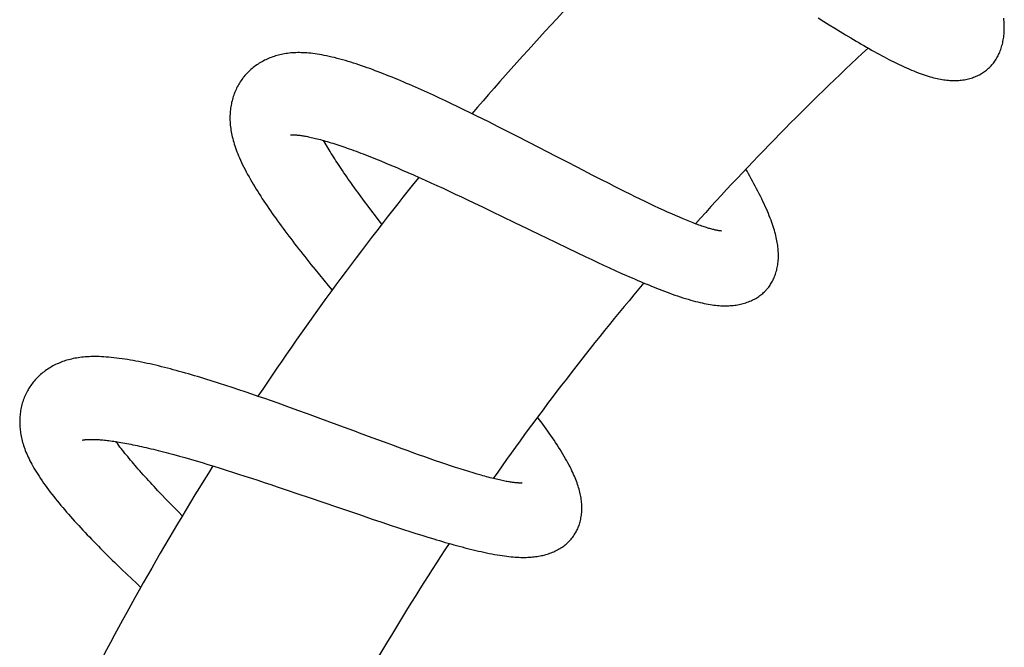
# Model space of a CAD drawing. Header units: millimetres. Extents: x 160 to 318, y 73 to 291.
# Tile 117 of 129: x 276.02 to 282.98, y 278.49 to 282.92. Entities that reach past the tile are written whole.
import ezdxf

# ---------------------------------------------------------------- set-up
doc = ezdxf.new("R2010")
doc.units = ezdxf.units.MM
doc.header["$LTSCALE"] = 30.734
doc.layers.get('0').update_dxf_attribs({"linetype": 'CONTINUOUS'})

msp = doc.modelspace()

# ---------------------------------------------------------------- linework, layer by layer
at = {"color": 7, "linetype": 'Continuous'}
for p, q in [((281.6611, 282.9314), (281.7002, 282.9069)), ((281.7002, 282.9069), (281.7392, 282.8827)), ((281.7392, 282.8827), (281.7778, 282.8588)), ((281.7778, 282.8588), (281.8161, 282.8353)), ((281.8161, 282.8353), (281.8541, 282.8123)), ((281.8541, 282.8123), (281.8917, 282.7897)), ((278.9855, 282.365), (278.9428, 282.3848)), ((279.0284, 282.3449), (278.9855, 282.365)), ((279.0714, 282.3245), (279.0284, 282.3449)), ((279.1145, 282.3039), (279.0714, 282.3245)), ((279.1579, 282.2829), (279.1145, 282.3039)), ((279.2014, 282.2617), (279.1579, 282.2829)), ((279.2452, 282.2402), (279.2014, 282.2617)), ((279.2891, 282.2185), (279.2452, 282.2402)), ((279.3332, 282.1965), (279.2891, 282.2185)), ((279.3997, 282.1632), (279.3332, 282.1965)), ((279.4661, 282.1296), (279.3997, 282.1632)), ((279.5324, 282.0959), (279.4661, 282.1296)), ((279.6201, 282.051), (279.5324, 282.0959)), ((279.814, 281.9511), (279.6201, 282.051)), ((278.5702, 281.9216), (278.6074, 281.9063)), ((278.6074, 281.9063), (278.6453, 281.8904)), ((278.6453, 281.8904), (278.6837, 281.8741)), ((279.8989, 281.9072), (279.814, 281.9511)), ((280.0033, 281.8534), (279.8989, 281.9072)), ((278.6837, 281.8741), (278.7226, 281.8574)), ((278.7226, 281.8574), (278.7621, 281.8402)), ((278.7621, 281.8402), (278.8022, 281.8225)), ((278.8022, 281.8225), (278.8427, 281.8045)), ((280.0646, 281.8219), (280.0033, 281.8534)), ((280.1246, 281.7911), (280.0646, 281.8219)), ((278.8427, 281.8045), (278.8838, 281.786)), ((278.8838, 281.786), (278.9254, 281.7671)), ((278.9254, 281.7671), (278.9676, 281.7478)), ((278.9676, 281.7478), (279.0103, 281.7282)), ((280.1833, 281.7613), (280.1246, 281.7911)), ((280.2216, 281.7419), (280.1833, 281.7613)), ((279.0103, 281.7282), (279.0534, 281.7082)), ((279.0534, 281.7082), (279.0967, 281.6879)), ((279.0967, 281.6879), (279.1403, 281.6674)), ((280.2593, 281.7229), (280.2216, 281.7419)), ((280.2964, 281.7044), (280.2593, 281.7229)), ((280.3328, 281.6863), (280.2964, 281.7044)), ((280.3685, 281.6686), (280.3328, 281.6863)), ((278.4564, 281.6351), (278.4321, 281.6678)), ((278.4813, 281.6018), (278.4564, 281.6351)), ((279.1403, 281.6674), (279.1841, 281.6467)), ((279.1841, 281.6467), (279.2281, 281.6258)), ((279.2281, 281.6258), (279.2943, 281.5942)), ((280.4036, 281.6515), (280.3685, 281.6686)), ((280.438, 281.6348), (280.4036, 281.6515)), ((280.4715, 281.6187), (280.438, 281.6348)), ((280.5043, 281.6032), (280.4715, 281.6187)), ((278.5069, 281.5681), (278.4813, 281.6018)), ((278.533, 281.5338), (278.5069, 281.5681)), ((279.2943, 281.5942), (279.3606, 281.5624)), ((279.3606, 281.5624), (279.4272, 281.5303)), ((280.5362, 281.5883), (280.5043, 281.6032)), ((280.5671, 281.574), (280.5362, 281.5883)), ((280.597, 281.5603), (280.5671, 281.574)), ((280.6259, 281.5474), (280.597, 281.5603)), ((280.6538, 281.5352), (280.6259, 281.5474)), ((278.5597, 281.4991), (278.533, 281.5338)), ((278.5783, 281.4752), (278.5597, 281.4991)), ((279.4272, 281.5303), (279.5162, 281.4872)), ((280.6804, 281.5237), (280.6538, 281.5352)), ((280.706, 281.5129), (280.6804, 281.5237)), ((279.8047, 281.3474), (279.8916, 281.3057)), ((279.8916, 281.3057), (279.9559, 281.2749)), ((279.9559, 281.2749), (280.0194, 281.2448)), ((278.0774, 281.191), (278.1072, 281.1541)), ((280.0194, 281.2448), (280.0615, 281.225)), ((280.0615, 281.225), (280.1033, 281.2054)), ((280.1033, 281.2054), (280.1448, 281.1861)), ((278.1072, 281.1541), (278.1374, 281.1171)), ((280.1448, 281.1861), (280.1861, 281.1671)), ((280.1861, 281.1671), (280.227, 281.1485)), ((280.227, 281.1485), (280.2675, 281.1303)), ((280.2675, 281.1303), (280.3075, 281.1125)), ((278.1374, 281.1171), (278.168, 281.0799)), ((278.168, 281.0799), (278.1989, 281.0425)), ((278.1989, 281.0425), (278.2267, 281.0092)), ((277.4763, 280.3364), (277.4314, 280.3509)), ((277.5215, 280.3216), (277.4763, 280.3364)), ((277.567, 280.3065), (277.5215, 280.3216)), ((277.6128, 280.2911), (277.567, 280.3065)), ((277.6588, 280.2754), (277.6128, 280.2911)), ((277.7051, 280.2595), (277.6588, 280.2754)), ((277.7516, 280.2433), (277.7051, 280.2595)), ((277.7982, 280.227), (277.7516, 280.2433)), ((277.8447, 280.2105), (277.7982, 280.227)), ((277.9145, 280.1856), (277.8447, 280.2105)), ((277.9842, 280.1604), (277.9145, 280.1856)), ((278.0539, 280.1351), (277.9842, 280.1604)), ((278.1468, 280.1011), (278.0539, 280.1351)), ((278.308, 280.0415), (278.1468, 280.1011)), ((278.5959, 279.9351), (278.5091, 279.9671)), ((278.6598, 279.9116), (278.5959, 279.9351)), ((278.7225, 279.8888), (278.6598, 279.9116)), ((278.7635, 279.874), (278.7225, 279.8888)), ((278.8037, 279.8595), (278.7635, 279.874)), ((277.1092, 279.8482), (277.1475, 279.8377)), ((277.1475, 279.8377), (277.1865, 279.8268)), ((277.1865, 279.8268), (277.2262, 279.8154)), ((277.2262, 279.8154), (277.2665, 279.8037)), ((277.2665, 279.8037), (277.3076, 279.7915)), ((278.8433, 279.8454), (278.8037, 279.8595)), ((278.8821, 279.8317), (278.8433, 279.8454)), ((278.9201, 279.8183), (278.8821, 279.8317)), ((278.9574, 279.8054), (278.9201, 279.8183)), ((278.9938, 279.7929), (278.9574, 279.8054)), ((277.3076, 279.7915), (277.3493, 279.779)), ((277.3493, 279.779), (277.3917, 279.7661)), ((277.3917, 279.7661), (277.4347, 279.7528)), ((277.4347, 279.7528), (277.4782, 279.7392)), ((277.4782, 279.7392), (277.5222, 279.7253)), ((279.0295, 279.7808), (278.9938, 279.7929)), ((279.0642, 279.7692), (279.0295, 279.7808)), ((279.0981, 279.7581), (279.0642, 279.7692)), ((279.1309, 279.7475), (279.0981, 279.7581)), ((279.1628, 279.7374), (279.1309, 279.7475)), ((279.1936, 279.7278), (279.1628, 279.7374)), ((277.5222, 279.7253), (277.5665, 279.7112)), ((277.5665, 279.7112), (277.6111, 279.6968)), ((277.6111, 279.6968), (277.656, 279.6822)), ((277.656, 279.6822), (277.7012, 279.6674)), ((277.7012, 279.6674), (277.7468, 279.6523)), ((279.2232, 279.7188), (279.1936, 279.7278)), ((279.2516, 279.7104), (279.2232, 279.7188)), ((279.2789, 279.7025), (279.2516, 279.7104)), ((277.0243, 279.5636), (276.9965, 279.593)), ((277.7468, 279.6523), (277.7926, 279.6371)), ((277.7926, 279.6371), (277.8388, 279.6216)), ((277.8388, 279.6216), (277.9085, 279.5982)), ((277.9085, 279.5982), (277.9784, 279.5745)), ((277.0528, 279.5338), (277.0243, 279.5636)), ((277.0821, 279.5035), (277.0528, 279.5338)), ((277.9784, 279.5745), (278.0717, 279.5428)), ((278.0717, 279.5428), (278.2576, 279.4793)), ((277.112, 279.4727), (277.0821, 279.5035)), ((277.1426, 279.4416), (277.112, 279.4727)), ((278.2576, 279.4793), (278.4191, 279.4242)), ((277.1681, 279.4158), (277.1426, 279.4416)), ((278.4191, 279.4242), (278.5102, 279.3934)), ((278.5102, 279.3934), (278.5777, 279.3707)), ((278.5777, 279.3707), (278.6445, 279.3485)), ((278.6445, 279.3485), (278.6885, 279.334)), ((278.6885, 279.334), (278.7321, 279.3198)), ((278.7321, 279.3198), (278.7754, 279.3059)), ((278.7754, 279.3059), (278.8183, 279.2922)), ((278.8183, 279.2922), (278.8608, 279.2788)), ((278.8608, 279.2788), (278.9028, 279.2658)), ((278.9028, 279.2658), (278.9445, 279.2531)), ((276.7415, 279.0375), (276.7761, 279.0042)), ((276.7761, 279.0042), (276.8111, 278.9708)), ((276.8111, 278.9708), (276.8465, 278.9373)), ((276.8465, 278.9373), (276.8747, 278.9108))]:
    msp.add_line(p, q, dxfattribs=at)
for points in [[(282.8606, 282.5717), (282.8652, 282.5758), (282.871, 282.5813), (282.8768, 282.587), (282.8824, 282.593), (282.8879, 282.5991), (282.8933, 282.6055), (282.8986, 282.6121), (282.9037, 282.6189), (282.9088, 282.6259), (282.9137, 282.6332), (282.9185, 282.6407), (282.9231, 282.6485), (282.9276, 282.6564), (282.9319, 282.6645), (282.9361, 282.6728), (282.94, 282.6813), (282.9438, 282.69), (282.9474, 282.6989), (282.9507, 282.7079), (282.9539, 282.7172), (282.9569, 282.7266), (282.9597, 282.7362), (282.9623, 282.746), (282.9647, 282.7559), (282.9668, 282.7658), (282.9687, 282.7759), (282.9704, 282.786), (282.9718, 282.7961), (282.9731, 282.8064), (282.9741, 282.8167), (282.9749, 282.8272), (282.9755, 282.8378), (282.9759, 282.8486), (282.9761, 282.8595), (282.976, 282.8706), (282.9758, 282.8819), (282.9753, 282.8933), (282.9746, 282.905), (282.9737, 282.9169), (282.9726, 282.9291)], [(281.8917, 282.7897), (281.9104, 282.7786), (281.929, 282.7677), (281.9475, 282.7568), (281.9659, 282.7461), (281.9842, 282.7355), (282.0024, 282.7251), (282.0204, 282.7148), (282.0384, 282.7046), (282.0562, 282.6947), (282.0739, 282.6849), (282.0915, 282.6753), (282.109, 282.6659), (282.1264, 282.6566), (282.1438, 282.6474), (282.1612, 282.6383), (282.1788, 282.6294), (282.1964, 282.6205), (282.2142, 282.6117), (282.2321, 282.603), (282.25, 282.5945), (282.2677, 282.5862), (282.2853, 282.5783), (282.3025, 282.5707), (282.3194, 282.5634), (282.3357, 282.5566), (282.3516, 282.5502), (282.3671, 282.5442), (282.3821, 282.5386), (282.3966, 282.5333), (282.4108, 282.5284), (282.4247, 282.5238), (282.4381, 282.5196), (282.4513, 282.5157), (282.4642, 282.5121), (282.4769, 282.5088), (282.4892, 282.5057), (282.5014, 282.503), (282.5133, 282.5005), (282.5249, 282.4983), (282.5364, 282.4963), (282.5477, 282.4946), (282.5588, 282.4932), (282.5698, 282.4919), (282.5806, 282.491), (282.5913, 282.4902), (282.6019, 282.4897), (282.6124, 282.4894), (282.6228, 282.4893), (282.6332, 282.4894), (282.6435, 282.4898), (282.6538, 282.4905), (282.6639, 282.4913), (282.6741, 282.4924), (282.6841, 282.4937), (282.694, 282.4953), (282.7038, 282.4971), (282.7135, 282.4991), (282.723, 282.5013), (282.7323, 282.5038), (282.7414, 282.5065), (282.7504, 282.5093), (282.7592, 282.5124), (282.7679, 282.5157), (282.7763, 282.5191), (282.7846, 282.5228), (282.7927, 282.5266), (282.8006, 282.5306), (282.8082, 282.5347), (282.8157, 282.539), (282.8229, 282.5434), (282.8299, 282.548), (282.8368, 282.5528), (282.8434, 282.5576), (282.8499, 282.5626), (282.8561, 282.5678), (282.8606, 282.5717)], [(278.9428, 282.3848), (278.9214, 282.3946), (278.9001, 282.4043), (278.8789, 282.4139), (278.8578, 282.4234), (278.8367, 282.4328), (278.8156, 282.4421), (278.7947, 282.4513), (278.7739, 282.4604), (278.7531, 282.4694), (278.7325, 282.4782), (278.7119, 282.4869), (278.6915, 282.4954), (278.6711, 282.5039), (278.6509, 282.5122), (278.6308, 282.5203), (278.6108, 282.5283), (278.5909, 282.5362), (278.5711, 282.5439), (278.5514, 282.5514), (278.5318, 282.5588), (278.5123, 282.5661), (278.4929, 282.5732), (278.4736, 282.5801), (278.4544, 282.5869), (278.4353, 282.5935), (278.4163, 282.5999), (278.3972, 282.6062), (278.3782, 282.6124), (278.3591, 282.6184), (278.3399, 282.6242), (278.3207, 282.63), (278.3013, 282.6355), (278.2819, 282.6409), (278.2625, 282.646), (278.2433, 282.6509), (278.2244, 282.6554), (278.2059, 282.6597), (278.1879, 282.6636), (278.1705, 282.6671), (278.1536, 282.6703), (278.1373, 282.6731), (278.1215, 282.6757), (278.1061, 282.6779), (278.0913, 282.6798), (278.0768, 282.6815), (278.0626, 282.6829), (278.0488, 282.684), (278.0353, 282.6849), (278.022, 282.6856), (278.009, 282.686), (277.9961, 282.6862), (277.9836, 282.6861), (277.9712, 282.6859), (277.9591, 282.6854), (277.9472, 282.6846), (277.9355, 282.6837), (277.924, 282.6826), (277.9126, 282.6812), (277.9014, 282.6796), (277.8904, 282.6779), (277.8795, 282.6759), (277.8688, 282.6737), (277.8581, 282.6713), (277.8477, 282.6687), (277.8373, 282.666), (277.8271, 282.663), (277.817, 282.6598), (277.807, 282.6564), (277.7971, 282.6529), (277.7874, 282.6491), (277.7777, 282.6451), (277.7681, 282.6409), (277.7586, 282.6365), (277.7491, 282.6319), (277.7398, 282.6271), (277.7305, 282.622), (277.7213, 282.6167), (277.7123, 282.6112), (277.7033, 282.6055), (277.6945, 282.5996), (277.6858, 282.5935), (277.6773, 282.5872), (277.669, 282.5807), (277.6609, 282.5741), (277.653, 282.5673), (277.6453, 282.5604), (277.6378, 282.5533), (277.6305, 282.5462), (277.6235, 282.5389), (277.6168, 282.5315), (277.6102, 282.5241), (277.604, 282.5165), (277.5993, 282.5107)], [(277.5993, 282.5107), (277.5948, 282.5049), (277.589, 282.4969), (277.5832, 282.4887), (277.5776, 282.4803), (277.5722, 282.4717), (277.5669, 282.4629), (277.5618, 282.4539), (277.5569, 282.4447), (277.5522, 282.4354), (277.5477, 282.4259), (277.5434, 282.4162), (277.5393, 282.4064), (277.5354, 282.3964), (277.5317, 282.3864), (277.5283, 282.3762), (277.5251, 282.3661), (277.5222, 282.3558), (277.5195, 282.3455), (277.517, 282.3352), (277.5147, 282.3249), (277.5128, 282.3145), (277.511, 282.3042), (277.5094, 282.2937), (277.5081, 282.2833), (277.507, 282.2727), (277.5061, 282.2621), (277.5055, 282.2515), (277.505, 282.2407), (277.5048, 282.2298), (277.5049, 282.2189), (277.5051, 282.2079), (277.5056, 282.1968), (277.5063, 282.1856), (277.5073, 282.1743), (277.5085, 282.1628), (277.51, 282.1513), (277.5117, 282.1397), (277.5137, 282.1279), (277.5159, 282.1159), (277.5184, 282.1039), (277.5212, 282.0916), (277.5243, 282.0791), (277.5277, 282.0665), (277.5313, 282.0537), (277.5353, 282.0407), (277.5396, 282.0275), (277.5442, 282.0141), (277.5491, 282.0005), (277.5544, 281.9865), (277.56, 281.9722), (277.5661, 281.9576), (277.5725, 281.9426), (277.5794, 281.9271), (277.5868, 281.9113), (277.5946, 281.895), (277.6028, 281.8782), (277.6115, 281.8612), (277.6206, 281.8439), (277.63, 281.8264), (277.6397, 281.8089), (277.6495, 281.7914), (277.6596, 281.7741), (277.6697, 281.7569), (277.6799, 281.7398), (277.6903, 281.7228), (277.7008, 281.7059), (277.7114, 281.6891), (277.7223, 281.6722), (277.7333, 281.6552), (277.7445, 281.6382), (277.7559, 281.6211), (277.7675, 281.6038), (277.7794, 281.5865), (277.7914, 281.5691), (277.8036, 281.5516), (277.816, 281.534), (277.8286, 281.5164), (277.8413, 281.4987), (277.8541, 281.4809), (277.8671, 281.4631), (277.8803, 281.4453), (277.8936, 281.4274), (277.907, 281.4095), (277.9206, 281.3915), (277.9343, 281.3734), (277.9481, 281.3554), (277.962, 281.3372), (277.9761, 281.319), (277.9903, 281.3008), (278.0046, 281.2826), (278.0189, 281.2643), (278.0334, 281.246), (278.048, 281.2277), (278.0774, 281.191)], [(277.9334, 282.1054), (277.9334, 282.1054), (277.9336, 282.1054), (277.934, 282.1055), (277.9346, 282.1056), (277.9355, 282.1056), (277.9366, 282.1057), (277.9379, 282.1058), (277.9395, 282.1059), (277.9413, 282.106), (277.9434, 282.1061), (277.9457, 282.1061), (277.9484, 282.1062), (277.9513, 282.1061), (277.9545, 282.1061), (277.958, 282.106), (277.9618, 282.1058), (277.966, 282.1056), (277.9704, 282.1053), (277.9752, 282.105), (277.9803, 282.1045), (277.9858, 282.104), (277.9917, 282.1034), (277.998, 282.1026), (278.0047, 282.1017), (278.0117, 282.1007), (278.0191, 282.0996), (278.0268, 282.0984), (278.0347, 282.097), (278.0431, 282.0955), (278.0517, 282.0938), (278.0606, 282.092), (278.0699, 282.0901), (278.0795, 282.088), (278.0894, 282.0858), (278.0996, 282.0834), (278.1102, 282.0808), (278.121, 282.0781), (278.1322, 282.0752), (278.1437, 282.0722), (278.1554, 282.069), (278.1675, 282.0656), (278.1798, 282.0621), (278.1925, 282.0584), (278.2053, 282.0546), (278.2185, 282.0505), (278.2319, 282.0464), (278.2456, 282.042), (278.2595, 282.0375), (278.2736, 282.0329), (278.2881, 282.0281), (278.3027, 282.0231), (278.3176, 282.0179), (278.3328, 282.0126), (278.3482, 282.0072), (278.3639, 282.0015), (278.3798, 281.9958), (278.3959, 281.9898), (278.4123, 281.9837), (278.429, 281.9774), (278.4459, 281.971), (278.463, 281.9644), (278.4803, 281.9576), (278.4979, 281.9507), (278.5157, 281.9436), (278.5337, 281.9364), (278.5518, 281.9291), (278.5702, 281.9216)], [(278.4321, 281.6678), (278.4084, 281.7001), (278.3968, 281.7161), (278.3853, 281.7319), (278.374, 281.7476), (278.3629, 281.7632), (278.352, 281.7786), (278.3412, 281.7938), (278.3307, 281.8089), (278.3203, 281.8239), (278.3102, 281.8386), (278.3002, 281.8532), (278.2904, 281.8676), (278.2809, 281.8818), (278.2716, 281.8958), (278.2625, 281.9096), (278.2536, 281.9231), (278.2449, 281.9365), (278.2365, 281.9496), (278.2283, 281.9625), (278.2203, 281.9752), (278.2126, 281.9876), (278.2051, 281.9999), (278.1978, 282.0119), (278.1907, 282.0236), (278.1839, 282.0352), (278.1772, 282.0465), (278.1708, 282.0577), (278.1661, 282.066)], [(281.297, 281.0134), (281.3011, 281.018), (281.3062, 281.0242), (281.3112, 281.0306), (281.316, 281.0372), (281.3208, 281.044), (281.3253, 281.051), (281.3298, 281.0582), (281.3341, 281.0656), (281.3383, 281.0732), (281.3422, 281.081), (281.3461, 281.089), (281.3497, 281.0973), (281.3532, 281.1057), (281.3565, 281.1143), (281.3596, 281.123), (281.3625, 281.132), (281.3652, 281.1411), (281.3677, 281.1503), (281.3699, 281.1598), (281.372, 281.1694), (281.3738, 281.1791), (281.3754, 281.189), (281.3768, 281.199), (281.3779, 281.2091), (281.3788, 281.2192), (281.3795, 281.2294), (281.3799, 281.2397), (281.3801, 281.2499), (281.3801, 281.2603), (281.3798, 281.2707), (281.3793, 281.2812), (281.3786, 281.2918), (281.3777, 281.3025), (281.3766, 281.3133), (281.3752, 281.3243), (281.3736, 281.3354), (281.3717, 281.3468), (281.3696, 281.3583), (281.3672, 281.37), (281.3646, 281.382), (281.3617, 281.3942), (281.3585, 281.4067), (281.355, 281.4194), (281.3513, 281.4324), (281.3472, 281.4457), (281.3429, 281.4593), (281.3382, 281.4733), (281.3331, 281.4876), (281.3277, 281.5024), (281.3219, 281.5176), (281.3157, 281.5333), (281.3091, 281.5494), (281.3021, 281.566), (281.2947, 281.5831), (281.2869, 281.6005), (281.2788, 281.6183), (281.2704, 281.6362), (281.2618, 281.6542), (281.253, 281.6722), (281.2441, 281.6902), (281.2351, 281.7079), (281.226, 281.7257), (281.2168, 281.7433), (281.2075, 281.7609), (281.1981, 281.7785), (281.1886, 281.7962), (281.1789, 281.8139), (281.169, 281.8317), (281.1591, 281.8496), (281.1507, 281.8644)], [(279.5162, 281.4872), (279.6054, 281.444), (279.6277, 281.4331), (279.8047, 281.3474)], [(280.9786, 281.4268), (280.9786, 281.4268), (280.9783, 281.4268), (280.9777, 281.4268), (280.9769, 281.4269), (280.9759, 281.4269), (280.9746, 281.427), (280.9731, 281.4271), (280.9714, 281.4273), (280.9694, 281.4275), (280.9671, 281.4278), (280.9646, 281.4281), (280.9618, 281.4285), (280.9588, 281.429), (280.9554, 281.4295), (280.9517, 281.4302), (280.9477, 281.4309), (280.9434, 281.4318), (280.9388, 281.4328), (280.9338, 281.4339), (280.9284, 281.4351), (280.9227, 281.4365), (280.9165, 281.438), (280.91, 281.4397), (280.9032, 281.4416), (280.8961, 281.4436), (280.8887, 281.4457), (280.8811, 281.448), (280.8731, 281.4505), (280.8648, 281.4531), (280.8562, 281.4559), (280.8474, 281.4588), (280.8382, 281.462), (280.8287, 281.4653), (280.8189, 281.4687), (280.8088, 281.4724), (280.7985, 281.4762), (280.7878, 281.4802), (280.7769, 281.4844), (280.7657, 281.4887), (280.7543, 281.4932), (280.7425, 281.4979), (280.7306, 281.5027), (280.7184, 281.5077), (280.706, 281.5129)], [(280.3075, 281.1125), (280.3274, 281.1037), (280.3471, 281.0951), (280.3668, 281.0866), (280.3863, 281.0782), (280.4057, 281.0699), (280.4251, 281.0618), (280.4443, 281.0538), (280.4634, 281.0459), (280.4823, 281.0381), (280.5011, 281.0306), (280.5198, 281.0231), (280.5384, 281.0158), (280.5569, 281.0087), (280.5752, 281.0017), (280.5936, 280.9949), (280.6119, 280.9881), (280.6304, 280.9815), (280.6489, 280.975), (280.6677, 280.9685), (280.6865, 280.9623), (280.7052, 280.9562), (280.7239, 280.9503), (280.7422, 280.9448), (280.7601, 280.9395), (280.7775, 280.9347), (280.7943, 280.9302), (280.8105, 280.926), (280.8262, 280.9222), (280.8414, 280.9188), (280.8561, 280.9157), (280.8704, 280.9128), (280.8843, 280.9103), (280.8978, 280.908), (280.911, 280.906), (280.924, 280.9042), (280.9366, 280.9027), (280.949, 280.9015), (280.9611, 280.9005), (280.9729, 280.8997), (280.9846, 280.8992), (280.996, 280.8989), (281.0072, 280.8988), (281.0182, 280.8989), (281.029, 280.8992), (281.0398, 280.8998), (281.0503, 280.9005), (281.0608, 280.9015), (281.0711, 280.9027), (281.0814, 280.9041), (281.0916, 280.9058), (281.1017, 280.9076), (281.1117, 280.9097), (281.1216, 280.912), (281.1314, 280.9146), (281.1411, 280.9173), (281.1506, 280.9203), (281.1599, 280.9235), (281.169, 280.9269), (281.178, 280.9304), (281.1867, 280.9342), (281.1953, 280.9381), (281.2037, 280.9423), (281.2118, 280.9466), (281.2198, 280.951), (281.2276, 280.9556), (281.2351, 280.9604), (281.2424, 280.9653), (281.2495, 280.9704), (281.2564, 280.9755), (281.263, 280.9808), (281.2695, 280.9862), (281.2757, 280.9918), (281.2817, 280.9974), (281.2875, 281.0031), (281.293, 281.009), (281.297, 281.0134)], [(277.4314, 280.3509), (277.409, 280.358), (277.3868, 280.365), (277.3646, 280.372), (277.3425, 280.3788), (277.3204, 280.3856), (277.2985, 280.3923), (277.2766, 280.3988), (277.2548, 280.4053), (277.233, 280.4117), (277.2114, 280.4179), (277.1899, 280.4241), (277.1684, 280.4301), (277.1471, 280.436), (277.1259, 280.4418), (277.1048, 280.4475), (277.0838, 280.4531), (277.063, 280.4585), (277.0422, 280.4638), (277.0216, 280.4689), (277.0011, 280.4739), (276.9808, 280.4787), (276.9606, 280.4834), (276.9405, 280.488), (276.9204, 280.4924), (276.9004, 280.4967), (276.8805, 280.5008), (276.8606, 280.5048), (276.8408, 280.5086), (276.8211, 280.5122), (276.8015, 280.5156), (276.7819, 280.5189), (276.7623, 280.522), (276.7428, 280.5249), (276.7233, 280.5276), (276.7039, 280.53), (276.6847, 280.5322), (276.666, 280.5342), (276.6478, 280.5358), (276.6302, 280.5372), (276.6133, 280.5383), (276.597, 280.5391), (276.5813, 280.5397), (276.5661, 280.54), (276.5513, 280.5402), (276.537, 280.5401), (276.523, 280.5398), (276.5094, 280.5393), (276.496, 280.5386), (276.4828, 280.5376), (276.4699, 280.5365), (276.4573, 280.5352), (276.4449, 280.5337), (276.4327, 280.532), (276.4207, 280.5301), (276.409, 280.528), (276.3976, 280.5257), (276.3863, 280.5232), (276.3752, 280.5205), (276.3643, 280.5177), (276.3536, 280.5147), (276.3431, 280.5115), (276.3328, 280.5081), (276.3226, 280.5045), (276.3125, 280.5007), (276.3026, 280.4968), (276.2927, 280.4926), (276.283, 280.4883), (276.2734, 280.4837), (276.2639, 280.479), (276.2545, 280.474), (276.2452, 280.4689), (276.236, 280.4635), (276.227, 280.4579), (276.218, 280.4521), (276.2091, 280.4462), (276.2004, 280.4399), (276.1918, 280.4335), (276.1834, 280.4269), (276.1751, 280.4201), (276.1669, 280.4131), (276.159, 280.4059), (276.1512, 280.3986), (276.1436, 280.391), (276.1363, 280.3834), (276.1292, 280.3756), (276.1223, 280.3678), (276.1156, 280.3598), (276.1092, 280.3517), (276.1031, 280.3435), (276.0972, 280.3353), (276.0916, 280.327), (276.0862, 280.3187), (276.0822, 280.3122)], [(276.0822, 280.3123), (276.0785, 280.3059), (276.0736, 280.2973), (276.0689, 280.2884), (276.0643, 280.2794), (276.06, 280.2701), (276.0558, 280.2607), (276.0518, 280.2511), (276.0481, 280.2414), (276.0445, 280.2314), (276.0412, 280.2214), (276.038, 280.2112), (276.0352, 280.2009), (276.0325, 280.1905), (276.0301, 280.18), (276.0279, 280.1695), (276.026, 280.1589), (276.0243, 280.1483), (276.0229, 280.1377), (276.0217, 280.1271), (276.0208, 280.1164), (276.0201, 280.1058), (276.0196, 280.0952), (276.0194, 280.0846), (276.0194, 280.074), (276.0196, 280.0634), (276.02, 280.0528), (276.0207, 280.0423), (276.0216, 280.0317), (276.0227, 280.0211), (276.0241, 280.0105), (276.0256, 279.9999), (276.0274, 279.9892), (276.0295, 279.9785), (276.0318, 279.9677), (276.0343, 279.9568), (276.0371, 279.9458), (276.0401, 279.9347), (276.0434, 279.9236), (276.0469, 279.9123), (276.0507, 279.9009), (276.0549, 279.8894), (276.0592, 279.8778), (276.0639, 279.866), (276.0689, 279.8542), (276.0741, 279.8422), (276.0797, 279.8301), (276.0855, 279.8178), (276.0917, 279.8054), (276.0983, 279.7927), (276.1052, 279.7798), (276.1125, 279.7666), (276.1203, 279.753), (276.1285, 279.7391), (276.1372, 279.7248), (276.1465, 279.7101), (276.1562, 279.6949), (276.1665, 279.6794), (276.1772, 279.6637), (276.1883, 279.6477), (276.1998, 279.6317), (276.2115, 279.6156), (276.2233, 279.5997), (276.2354, 279.5838), (276.2475, 279.568), (276.2599, 279.5523), (276.2724, 279.5366), (276.2851, 279.5209), (276.2979, 279.5053), (276.311, 279.4896), (276.3242, 279.4739), (276.3376, 279.4582), (276.3512, 279.4425), (276.3649, 279.4267), (276.3789, 279.4109), (276.393, 279.3951), (276.4073, 279.3792), (276.4218, 279.3632), (276.4365, 279.3473), (276.4513, 279.3312), (276.4663, 279.3152), (276.4814, 279.2991), (276.4967, 279.2829), (276.5122, 279.2668), (276.5277, 279.2506), (276.5435, 279.2344), (276.5593, 279.2181), (276.5753, 279.2018), (276.5913, 279.1855), (276.6076, 279.1692), (276.6239, 279.1528), (276.6403, 279.1365), (276.6569, 279.12), (276.6736, 279.1036), (276.6904, 279.0871), (276.7073, 279.0706), (276.7415, 279.0375)], [(279.9347, 279.2763), (279.9381, 279.2814), (279.9424, 279.2881), (279.9466, 279.2951), (279.9506, 279.3022), (279.9545, 279.3095), (279.9582, 279.317), (279.9617, 279.3247), (279.9651, 279.3326), (279.9683, 279.3406), (279.9713, 279.3488), (279.9742, 279.3573), (279.9768, 279.3659), (279.9792, 279.3746), (279.9814, 279.3835), (279.9835, 279.3926), (279.9852, 279.4018), (279.9868, 279.4112), (279.9882, 279.4207), (279.9893, 279.4303), (279.9902, 279.4401), (279.9908, 279.45), (279.9912, 279.4601), (279.9914, 279.4702), (279.9913, 279.4803), (279.9909, 279.4905), (279.9904, 279.5007), (279.9895, 279.5108), (279.9885, 279.521), (279.9872, 279.5311), (279.9858, 279.5414), (279.984, 279.5516), (279.9821, 279.5619), (279.9799, 279.5723), (279.9775, 279.5828), (279.9748, 279.5935), (279.9719, 279.6042), (279.9687, 279.6151), (279.9653, 279.6261), (279.9616, 279.6374), (279.9576, 279.6488), (279.9533, 279.6604), (279.9488, 279.6721), (279.9439, 279.6841), (279.9388, 279.6963), (279.9333, 279.7087), (279.9275, 279.7213), (279.9214, 279.7342), (279.9149, 279.7474), (279.908, 279.7609), (279.9007, 279.7748), (279.893, 279.7891), (279.8849, 279.8039), (279.8763, 279.8191), (279.8672, 279.8347), (279.8576, 279.8508), (279.8477, 279.8671), (279.8374, 279.8837), (279.8268, 279.9003), (279.8162, 279.9169), (279.8053, 279.9334), (279.7945, 279.9498), (279.7835, 279.9661), (279.7724, 279.9823), (279.7612, 279.9985), (279.7498, 280.0148), (279.7383, 280.0311), (279.7266, 280.0475), (279.7147, 280.0639), (279.7027, 280.0805), (279.6905, 280.097), (279.6785, 280.1134)], [(278.3984, 280.0081), (278.3535, 280.0247), (278.308, 280.0415)], [(276.463, 279.9508), (276.4631, 279.9508), (276.4634, 279.9509), (276.464, 279.951), (276.4648, 279.9512), (276.4658, 279.9514), (276.467, 279.9517), (276.4685, 279.9519), (276.4702, 279.9522), (276.4722, 279.9526), (276.4745, 279.9529), (276.4771, 279.9532), (276.4799, 279.9536), (276.4831, 279.9539), (276.4865, 279.9543), (276.4903, 279.9546), (276.4944, 279.9549), (276.4989, 279.9552), (276.5037, 279.9554), (276.5088, 279.9556), (276.5143, 279.9558), (276.5202, 279.9559), (276.5264, 279.9559), (276.5331, 279.9559), (276.5401, 279.9557), (276.5475, 279.9555), (276.5551, 279.9553), (276.5631, 279.9549), (276.5713, 279.9544), (276.5799, 279.9539), (276.5888, 279.9532), (276.5981, 279.9525), (276.6077, 279.9516), (276.6176, 279.9506), (276.6279, 279.9495), (276.6385, 279.9483), (276.6494, 279.947), (276.6607, 279.9455), (276.6723, 279.944), (276.6842, 279.9423), (276.6964, 279.9404), (276.7089, 279.9385), (276.7217, 279.9364), (276.7348, 279.9342), (276.7482, 279.9319), (276.7619, 279.9294), (276.7758, 279.9268), (276.79, 279.9241), (276.8044, 279.9213), (276.8191, 279.9183), (276.8341, 279.9152), (276.8494, 279.912), (276.8649, 279.9086), (276.8808, 279.9052), (276.8968, 279.9015), (276.9132, 279.8978), (276.9299, 279.8939), (276.9468, 279.8899), (276.9639, 279.8857), (276.9813, 279.8815), (276.9989, 279.8771), (277.0168, 279.8725), (277.0348, 279.8679), (277.0531, 279.8632), (277.0716, 279.8583), (277.0903, 279.8533), (277.1092, 279.8482)], [(276.9965, 279.593), (276.9694, 279.6219), (276.9562, 279.6362), (276.9431, 279.6504), (276.9302, 279.6644), (276.9175, 279.6784), (276.9051, 279.6922), (276.8928, 279.7058), (276.8807, 279.7193), (276.8689, 279.7327), (276.8572, 279.7459), (276.8458, 279.759), (276.8347, 279.7719), (276.8237, 279.7846), (276.8131, 279.7972), (276.8026, 279.8095), (276.7924, 279.8217), (276.7825, 279.8337), (276.7728, 279.8455), (276.7633, 279.8572), (276.7541, 279.8686), (276.7451, 279.8799), (276.7363, 279.891), (276.7278, 279.9019), (276.7196, 279.9126), (276.7116, 279.9231), (276.7038, 279.9335), (276.699, 279.94)], [(278.5091, 279.9671), (278.4208, 279.9998), (278.3984, 280.0081)], [(279.5687, 279.648), (279.5687, 279.648), (279.5685, 279.648), (279.5681, 279.6479), (279.5674, 279.6479), (279.5665, 279.6478), (279.5654, 279.6477), (279.564, 279.6477), (279.5624, 279.6476), (279.5605, 279.6476), (279.5583, 279.6475), (279.5559, 279.6475), (279.5531, 279.6476), (279.5501, 279.6476), (279.5468, 279.6477), (279.5431, 279.6479), (279.5391, 279.6481), (279.5347, 279.6484), (279.53, 279.6488), (279.525, 279.6493), (279.5196, 279.6498), (279.5139, 279.6505), (279.5078, 279.6512), (279.5014, 279.652), (279.4946, 279.653), (279.4875, 279.6541), (279.4801, 279.6552), (279.4723, 279.6565), (279.4643, 279.658), (279.4559, 279.6595), (279.4472, 279.6612), (279.4381, 279.663), (279.4288, 279.6649), (279.4191, 279.667), (279.4091, 279.6692), (279.3988, 279.6715), (279.3881, 279.674), (279.3772, 279.6766), (279.3659, 279.6793), (279.3543, 279.6822), (279.3425, 279.6853), (279.3303, 279.6885), (279.3179, 279.6918), (279.3051, 279.6952), (279.2922, 279.6988), (279.2789, 279.7025)], [(278.9445, 279.2531), (278.9652, 279.2468), (278.9857, 279.2407), (279.0061, 279.2347), (279.0264, 279.2288), (279.0465, 279.223), (279.0665, 279.2174), (279.0863, 279.2118), (279.106, 279.2064), (279.1256, 279.2011), (279.1451, 279.1959), (279.1646, 279.1908), (279.1839, 279.1858), (279.2032, 279.181), (279.2224, 279.1763), (279.2415, 279.1717), (279.2604, 279.1673), (279.2794, 279.163), (279.2984, 279.1588), (279.3175, 279.1548), (279.3368, 279.1509), (279.3561, 279.1472), (279.3751, 279.1437), (279.3936, 279.1405), (279.4115, 279.1376), (279.4287, 279.135), (279.4452, 279.1326), (279.4611, 279.1306), (279.4764, 279.1288), (279.4912, 279.1273), (279.5056, 279.126), (279.5195, 279.1249), (279.5331, 279.124), (279.5464, 279.1234), (279.5594, 279.1229), (279.5722, 279.1227), (279.5847, 279.1226), (279.597, 279.1228), (279.6089, 279.1231), (279.6206, 279.1237), (279.632, 279.1244), (279.6432, 279.1254), (279.6541, 279.1265), (279.6649, 279.1278), (279.6754, 279.1292), (279.6858, 279.1309), (279.696, 279.1327), (279.7061, 279.1348), (279.7161, 279.137), (279.726, 279.1394), (279.7357, 279.1421), (279.7454, 279.1449), (279.755, 279.1479), (279.7645, 279.1512), (279.774, 279.1547), (279.7833, 279.1584), (279.7924, 279.1623), (279.8014, 279.1664), (279.8102, 279.1707), (279.8188, 279.1751), (279.8272, 279.1798), (279.8354, 279.1845), (279.8434, 279.1895), (279.8511, 279.1946), (279.8587, 279.1998), (279.866, 279.2052), (279.8731, 279.2108), (279.88, 279.2164), (279.8866, 279.2221), (279.893, 279.228), (279.8991, 279.2339), (279.905, 279.24), (279.9107, 279.2461), (279.9162, 279.2523), (279.9214, 279.2586), (279.9264, 279.265), (279.9312, 279.2714), (279.9347, 279.2763)]]:
    msp.add_lwpolyline(points, dxfattribs=at)
for radius, start, end in [(20.85, 134.13333, 139.40209), (19.15, 132.88552, 138.09291), (20.85, 141.01002, 146.28464), (19.15, 139.75204, 144.96923), (20.85, 147.89508, 153.1767), (19.15, 146.6279, 151.85678)]:
    msp.add_arc((295.046, 268.6872), radius, start, end, dxfattribs=at)

doc.saveas('drawing.dxf')
